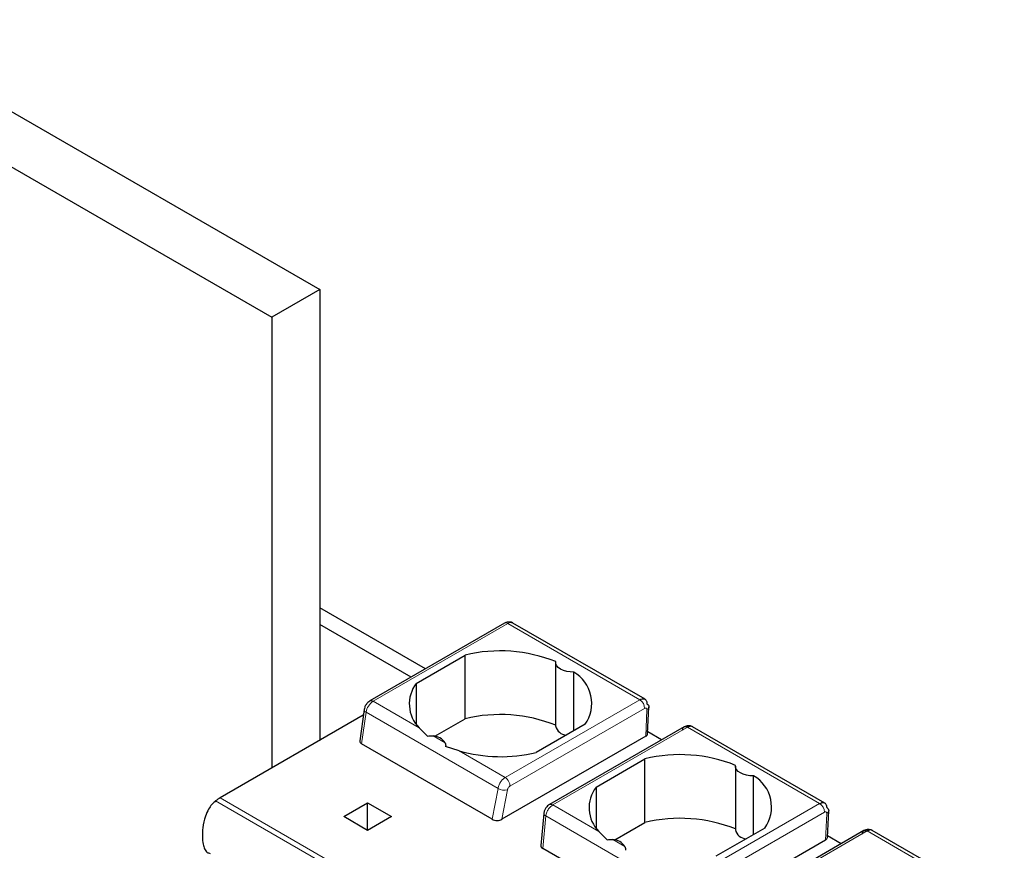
# Model space of a CAD drawing. Header units: millimetres. Extents: x 5 to 418, y 2 to 292.
# Tile 26 of 43: x 254 to 265, y 121 to 131. Entities that reach past the tile are written whole.
import ezdxf

# ---------------------------------------------------------------- set-up
doc = ezdxf.new("R2010")
doc.units = ezdxf.units.MM

msp = doc.modelspace()

# ---------------------------------------------------------------- linework, layer by layer
at = {"color": 7, "linetype": 'Continuous', "lineweight": 25}
for p, q in [((251.8731, 131.097), (257.3885, 127.913)), ((251.3074, 130.7704), (256.8228, 127.5865)), ((257.3885, 127.913), (256.8228, 127.5865)), ((257.3885, 127.913), (257.3885, 122.5898)), ((256.8228, 127.5865), (256.8228, 122.2633)), ((258.6363, 123.4352), (257.3885, 124.1556)), ((259.5688, 123.9736), (257.9795, 123.0561)), ((261.2272, 123.0759), (259.6688, 123.9756)), ((258.4666, 123.3373), (257.3885, 123.9596)), ((258.5284, 123.2643), (259.1053, 123.5973)), ((259.1053, 122.8461), (259.1053, 123.5973)), ((260.1725, 123.5124), (260.1725, 122.7612)), ((260.3872, 122.7045), (260.3872, 123.3973)), ((258.5284, 123.2643), (258.5284, 122.7809)), ((257.9125, 122.9549), (257.8606, 122.5852)), ((261.2586, 122.6702), (261.2733, 122.9859)), ((257.9029, 122.8868), (256.2147, 121.9122)), ((258.7487, 122.6402), (259.1053, 122.8461)), ((258.6608, 122.6418), (258.5624, 122.7388)), ((260.5195, 122.7809), (259.9427, 122.4479)), ((261.6881, 122.7502), (260.0988, 121.8327)), ((261.7898, 122.7512), (261.7851, 122.7531)), ((263.3485, 121.8513), (261.7875, 122.7525)), ((261.2352, 122.6388), (259.5395, 121.6599)), ((261.4217, 122.5964), (261.2595, 122.6901)), ((259.4244, 121.6595), (257.8835, 122.549)), ((259.0323, 122.4675), (258.8749, 122.5182)), ((260.6498, 122.0397), (261.2266, 122.3727)), ((261.2266, 121.6215), (261.2266, 122.3727)), ((262.2938, 122.2878), (262.2938, 121.5366)), ((262.5085, 121.4799), (262.5085, 122.1727)), ((260.6498, 122.0397), (260.6498, 121.5563)), ((257.6714, 121.6918), (257.9542, 121.8551)), ((257.9542, 121.8551), (258.2371, 121.6918)), ((257.9542, 121.5285), (257.9542, 121.8551)), ((257.9542, 121.5285), (257.6714, 121.6918)), ((258.2371, 121.6918), (257.9542, 121.5285)), ((260.0325, 121.7273), (259.9963, 121.3513)), ((263.3799, 121.4456), (263.3946, 121.7612)), ((260.87, 121.4156), (261.2266, 121.6215)), ((262.6409, 121.5563), (262.064, 121.2233)), ((260.7821, 121.4172), (260.6837, 121.5141)), ((263.8094, 121.5256), (262.2201, 120.6081)), ((263.5431, 121.3718), (263.3808, 121.4655)), ((263.9111, 121.5266), (263.9064, 121.5285)), ((265.4671, 120.6283), (263.9088, 121.5279)), ((261.5457, 120.4349), (260.0196, 121.3159)), ((263.3565, 121.4142), (261.6608, 120.4353))]:
    msp.add_line(p, q, dxfattribs=at)
at = {"color": 7, "linetype": 'Continuous', "lineweight": 18}
for p, q in [((259.6088, 123.9696), (258.0195, 123.0521)), ((259.6088, 123.9696), (261.1666, 123.0704)), ((258.5624, 122.7388), (258.0195, 123.0521)), ((261.1666, 123.0704), (259.5773, 122.1529)), ((261.2231, 122.969), (259.6337, 122.0515)), ((261.2352, 122.6388), (261.2499, 122.9535)), ((257.8835, 122.549), (257.936, 122.9229)), ((259.4925, 122.0244), (257.936, 122.9229)), ((260.1388, 121.8287), (261.7281, 122.7462)), ((261.7281, 122.7462), (263.2879, 121.8458)), ((258.8691, 122.5617), (258.7256, 122.6445)), ((259.5773, 122.1529), (259.0323, 122.4675)), ((259.4244, 121.6595), (259.4925, 122.0244)), ((259.5395, 121.6599), (259.6047, 122.0092)), ((256.2147, 121.9122), (262.5787, 118.2384)), ((262.5247, 118.2029), (256.1607, 121.8768)), ((260.6837, 121.5141), (260.1388, 121.8287)), ((263.2879, 121.8458), (261.6986, 120.9283)), ((260.0196, 121.3159), (260.0564, 121.6988)), ((261.6138, 120.7998), (260.0564, 121.6988)), ((263.3444, 121.7444), (261.7551, 120.8269)), ((263.3565, 121.4142), (263.3712, 121.7289)), ((260.9904, 121.3371), (260.847, 121.4199)), ((262.2601, 120.6041), (263.8494, 121.5216)), ((263.8494, 121.5216), (265.4071, 120.6224))]:
    msp.add_line(p, q, dxfattribs=at)
at = {"color": 7, "linetype": 'Continuous', "lineweight": 25, "flags": 128}
for points in [[(260.3872, 123.3973), (260.3444, 123.3981), (260.3028, 123.4042), (260.2645, 123.4153), (260.2311, 123.4308), (260.2042, 123.4501), (260.1851, 123.4722), (260.1745, 123.4962), (260.1731, 123.5209)], [(262.5085, 122.1727), (262.4657, 122.1735), (262.4241, 122.1796), (262.3858, 122.1907), (262.3524, 122.2062), (262.3255, 122.2255), (262.3064, 122.2476), (262.2958, 122.2716), (262.2944, 122.2963)]]:
    msp.add_lwpolyline(points, dxfattribs=at)
at = {"color": 7, "linetype": 'Continuous', "lineweight": 18, "flags": 128}
for points in [[(257.936, 122.9229), (257.926, 122.9297), (257.9186, 122.937), (257.9139, 122.9446), (257.9123, 122.9521), (257.9125, 122.9549)], [(260.0564, 121.6988), (260.0463, 121.7049), (260.0388, 121.7116), (260.0341, 121.7186), (260.0324, 121.7256), (260.0325, 121.7273)]]:
    msp.add_lwpolyline(points, dxfattribs=at)
at = {"color": 7, "linetype": 'Continuous', "lineweight": 18}
for centre, radius, start, end in [((259.5854, 123.9369), 0.0402, 54.38242, 114.30712), ((259.644, 123.9206), 0.0604, 65.69291, 125.61755), ((258.1215, 122.8946), 0.1877, 122.90677, 171.3096), ((257.9961, 123.0194), 0.0402, 54.38345, 114.29536), ((261.1012, 122.9675), 0.1219, 0.70805, 57.55955), ((259.5656, 122.1421), 0.1385, 238.15457, 286.40197), ((260.1154, 121.7963), 0.04, 54.19497, 114.53671), ((263.2225, 121.7429), 0.1219, 0.70805, 57.55955)]:
    msp.add_arc(centre, radius, start, end, dxfattribs=at)
at = {"color": 7, "linetype": 'Continuous', "lineweight": 25}
for centre, radius, start, end in [((259.5204, 121.8992), 1.7481, 68.0778, 103.73614), ((260.1725, 123.0288), 0.4265, 324.4624, 59.77495), ((258.8446, 123.0209), 0.399, 142.40742, 224.98875), ((259.5204, 121.148), 1.7481, 68.0778, 103.73614), ((260.3067, 122.7911), 0.1375, 192.53364, 266.9131), ((258.7161, 122.4624), 0.1824, 33.00765, 86.99773), ((259.525, 124.1994), 1.8007, 254.1203, 283.4118), ((261.6417, 120.6746), 1.7481, 68.0778, 103.73614), ((262.2938, 121.8042), 0.4265, 324.4624, 59.77495), ((260.9659, 121.7962), 0.399, 142.40742, 224.98875), ((256.5068, 121.4084), 0.5824, 120.10178, 126.45929), ((261.6417, 119.9234), 1.7481, 68.0778, 103.73614), ((262.428, 121.5665), 0.1375, 192.53364, 266.9131), ((260.8374, 121.2378), 0.1824, 33.00765, 86.99773)]:
    msp.add_arc(centre, radius, start, end, dxfattribs=at)
for centre, major_axis, ratio, start_param, end_param in [((257.9409, 122.5822), (0.0806, 0.0011), 0.5771525, 3.0530223, 3.9116887), ((261.1785, 122.6715), (0.0801, -0.0001), 0.5772866, 5.4991583, 6.2569738), ((259.4824, 121.6923), (0.081, 0.001), 0.5719558, 3.9087639, 5.4886484), ((263.2999, 121.4469), (0.0801, -0.0001), 0.5772866, 5.4991583, 6.2569738), ((260.0765, 121.3494), (0.0803, 0.001), 0.582443, 3.0783559, 3.9173457)]:
    msp.add_ellipse(centre, major_axis=major_axis, ratio=ratio, start_param=start_param, end_param=end_param, dxfattribs=at)
for points, knots in [([(259.6686, 123.9752), (259.6681, 123.9757), (259.6583, 123.9838), (259.634, 123.9886), (259.5998, 123.9882), (259.5795, 123.9786), (259.5688, 123.9736)], [0, 0, 0, 0, 0.0217639, 0.3620202, 0.6655137, 1, 1, 1, 1]), ([(257.9795, 123.0561), (257.9717, 123.0507), (257.9555, 123.0396), (257.9344, 123.0131), (257.9186, 122.9833), (257.9144, 122.9641), (257.9125, 122.9549)], [0, 0, 0, 0, 0.2464303, 0.5057059, 0.7619928, 1, 1, 1, 1]), ([(261.1666, 123.0704), (261.1753, 123.0746), (261.1944, 123.0836), (261.2165, 123.0821), (261.2321, 123.0735), (261.242, 123.0616), (261.2488, 123.0447), (261.2496, 123.0298), (261.2499, 123.0222)], [0, 0, 0, 0, 0.1981077, 0.430327, 0.5598424, 0.6979637, 0.8446851, 1, 1, 1, 1]), ([(261.7803, 122.7551), (261.7756, 122.7574), (261.763, 122.7634), (261.7395, 122.7653), (261.7124, 122.762), (261.6961, 122.7541), (261.6881, 122.7502)], [0, 0, 0, 0, 0.1702903, 0.4533488, 0.7320672, 1, 1, 1, 1]), ([(261.7882, 122.7514), (261.7861, 122.7527), (261.7767, 122.7585), (261.756, 122.7592), (261.7369, 122.7503), (261.7281, 122.7462)], [0, 0, 0, 0, 0.13679156, 0.60218858, 1, 1, 1, 1]), ([(258.6608, 122.6418), (258.6707, 122.6438), (258.6922, 122.6481), (258.7139, 122.6458), (258.7256, 122.6445)], [0, 0, 0, 0, 0.4579284, 1, 1, 1, 1]), ([(258.8691, 122.5617), (258.8715, 122.5548), (258.8761, 122.542), (258.8753, 122.5257), (258.8749, 122.5182)], [0, 0, 0, 0, 0.5420716, 1, 1, 1, 1]), ([(256.1607, 121.8768), (256.1452, 121.8635), (256.1142, 121.8369), (256.0712, 121.7734), (256.0295, 121.6782), (256.0009, 121.532), (256.0012, 121.3994), (256.0282, 121.3079), (256.0556, 121.2674), (256.0839, 121.2606), (256.0958, 121.2578)], [0, 0, 0, 0, 0.0790113, 0.157895, 0.2658968, 0.4454124, 0.7288454, 0.8280634, 0.9279054, 1, 1, 1, 1]), ([(260.0988, 121.8327), (260.0914, 121.8278), (260.076, 121.8174), (260.0561, 121.7936), (260.0389, 121.7625), (260.0347, 121.7395), (260.0325, 121.7273)], [0, 0, 0, 0, 0.212721, 0.4476351, 0.7083923, 1, 1, 1, 1]), ([(263.2879, 121.8458), (263.2967, 121.8499), (263.3157, 121.859), (263.3379, 121.8575), (263.3534, 121.8489), (263.3633, 121.837), (263.3702, 121.82), (263.3709, 121.8052), (263.3713, 121.7976)], [0, 0, 0, 0, 0.1981077, 0.430327, 0.5598424, 0.6979637, 0.8446851, 1, 1, 1, 1]), ([(263.9016, 121.5305), (263.8969, 121.5328), (263.8843, 121.5387), (263.8608, 121.5407), (263.8337, 121.5373), (263.8174, 121.5295), (263.8094, 121.5256)], [0, 0, 0, 0, 0.1702903, 0.4533488, 0.7320672, 1, 1, 1, 1]), ([(263.9096, 121.5267), (263.9074, 121.5281), (263.898, 121.5339), (263.8773, 121.5346), (263.8582, 121.5257), (263.8494, 121.5216)], [0, 0, 0, 0, 0.1367916, 0.6021886, 1, 1, 1, 1]), ([(260.7821, 121.4172), (260.792, 121.4192), (260.8136, 121.4235), (260.8352, 121.4212), (260.847, 121.4199)], [0, 0, 0, 0, 0.4579284, 1, 1, 1, 1]), ([(260.9904, 121.3371), (260.9929, 121.3302), (260.9974, 121.3174), (260.9966, 121.301), (260.9962, 121.2936)], [0, 0, 0, 0, 0.5420716, 1, 1, 1, 1])]:
    msp.add_open_spline(points, degree=3, knots=knots, dxfattribs=at)
at = {"color": 7, "linetype": 'Continuous', "lineweight": 18}
for points, knots in [([(261.2499, 122.9535), (261.2499, 122.9558), (261.2498, 122.9603), (261.2482, 122.9657), (261.2452, 122.9697), (261.2404, 122.9728), (261.233, 122.9738), (261.2264, 122.9706), (261.2231, 122.969)], [0, 0, 0, 0, 0.1406725, 0.2752348, 0.4105381, 0.5533269, 0.7752917, 1, 1, 1, 1]), ([(259.4925, 122.0244), (259.4939, 122.0316), (259.4967, 122.0458), (259.5073, 122.0738), (259.5253, 122.1054), (259.5511, 122.1352), (259.5688, 122.1472), (259.5773, 122.1529)], [0, 0, 0, 0, 0.1472058, 0.2881607, 0.5502057, 0.7875079, 1, 1, 1, 1]), ([(259.6337, 122.0515), (259.6301, 122.049), (259.6228, 122.044), (259.6139, 122.0323), (259.6074, 122.0203), (259.6056, 122.0129), (259.6047, 122.0092)], [0, 0, 0, 0, 0.2725398, 0.5480795, 0.7726163, 1, 1, 1, 1]), ([(260.0564, 121.6988), (260.0577, 121.7062), (260.0602, 121.7207), (260.0701, 121.7492), (260.0875, 121.7811), (260.1128, 121.8111), (260.1305, 121.8231), (260.1388, 121.8287)], [0, 0, 0, 0, 0.147993, 0.2895103, 0.5519987, 0.7888528, 1, 1, 1, 1]), ([(263.3712, 121.7289), (263.3712, 121.7312), (263.3712, 121.7357), (263.3695, 121.7411), (263.3666, 121.7451), (263.3617, 121.7481), (263.3543, 121.7492), (263.3477, 121.746), (263.3444, 121.7444)], [0, 0, 0, 0, 0.1406725, 0.2752348, 0.4105381, 0.5533269, 0.7752917, 1, 1, 1, 1])]:
    msp.add_open_spline(points, degree=3, knots=knots, dxfattribs=at)
at = {"color": 7, "linetype": 'Continuous', "lineweight": 25}
for points in [[(261.2499, 123.0222), (261.2565, 123.017), (261.2696, 123.0066), (261.2752, 122.9871), (261.2695, 122.968), (261.2564, 122.9584), (261.2499, 122.9536)], [(261.6716, 122.7101), (261.6716, 122.7145), (261.6717, 122.7233), (261.6747, 122.7345), (261.6797, 122.7436), (261.6868, 122.75), (261.6955, 122.7537), (261.7056, 122.7543), (261.7166, 122.7521), (261.7242, 122.7482), (261.7281, 122.7462)], [(263.3713, 121.7976), (263.3778, 121.7924), (263.3909, 121.782), (263.3965, 121.7625), (263.3909, 121.7434), (263.3777, 121.7338), (263.3712, 121.7289)], [(263.7929, 121.4855), (263.7929, 121.4899), (263.793, 121.4987), (263.796, 121.5099), (263.801, 121.5189), (263.8081, 121.5254), (263.8168, 121.5291), (263.8269, 121.5297), (263.8379, 121.5275), (263.8456, 121.5236), (263.8494, 121.5216)]]:
    msp.add_open_spline(points, degree=3, dxfattribs=at)
at = {"color": 7, "linetype": 'Continuous', "lineweight": 18}
msp.add_open_spline([(259.6337, 122.0515), (259.6337, 122.056), (259.6337, 122.0649), (259.6307, 122.0795), (259.6256, 122.0944), (259.6186, 122.109), (259.6098, 122.1227), (259.5997, 122.135), (259.5887, 122.1455), (259.5811, 122.1504), (259.5773, 122.1529)], degree=3, dxfattribs=at)

doc.saveas('drawing.dxf')
